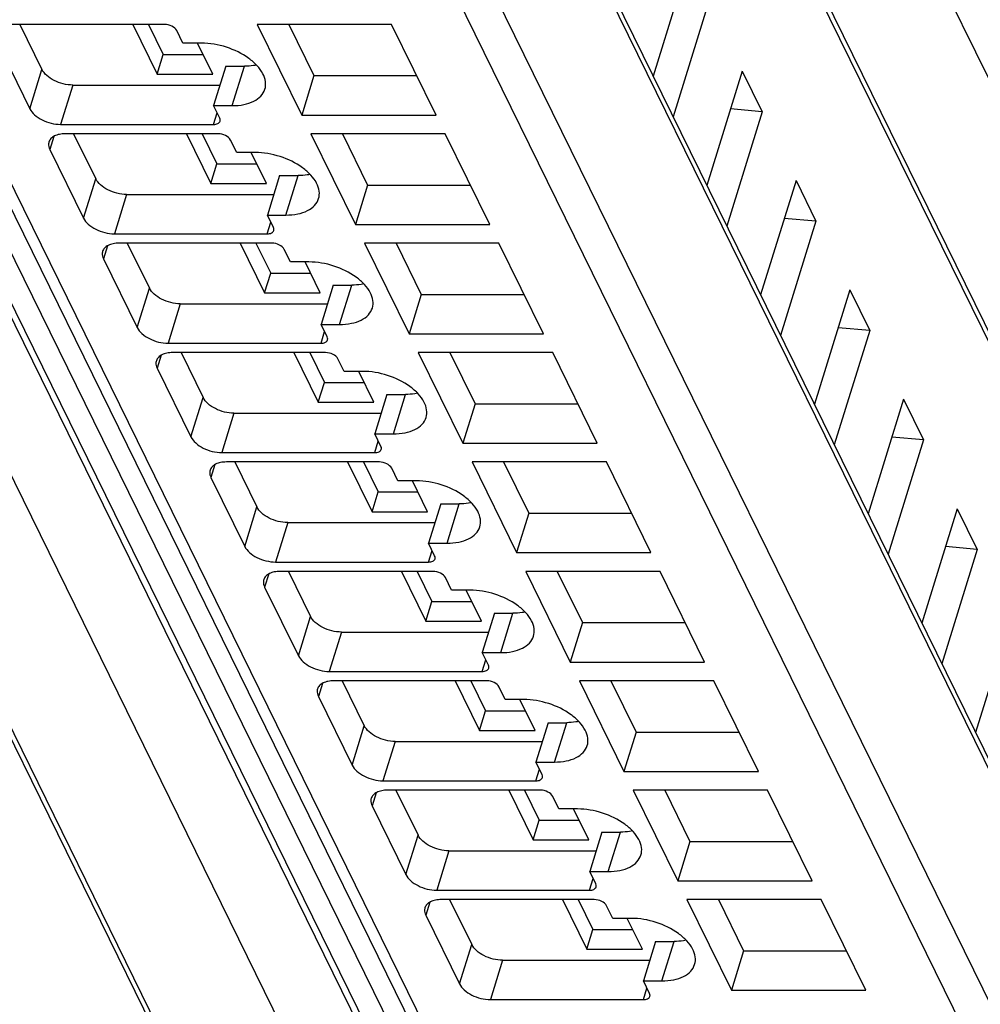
# Model space of a CAD drawing. Header units: millimetres. Extents: x 0 to 420, y 0 to 297.
# Tile 19 of 124: x 148 to 158, y 41 to 51. Entities that reach past the tile are written whole.
import ezdxf

# ---------------------------------------------------------------- set-up
doc = ezdxf.new("R2010")
doc.units = ezdxf.units.MM
doc.header["$LTSCALE"] = 23.1
doc.layers.get('0').update_dxf_attribs({"linetype": 'CONTINUOUS'})

msp = doc.modelspace()

# ---------------------------------------------------------------- linework, layer by layer
at = {"color": 9, "linetype": 'CONTINUOUS'}
for p, q in [((155.81128, 32.78475), (142.4254, 60.06231)), ((155.23076, 32.39635), (141.84487, 59.67393)), ((142.92879, 59.67393), (156.31468, 32.39635)), ((166.88218, 32.39635), (153.49629, 59.67393)), ((152.79026, 34.75102), (141.90026, 56.9425)), ((164.44168, 34.75102), (153.55169, 56.9425)), ((163.85377, 31.70123), (152.81126, 54.20351)), ((152.31332, 52.91393), (163.47785, 30.163)), ((163.18707, 29.96717), (152.02254, 52.71809)), ((146.92442, 52.22081), (157.60088, 30.46446)), ((150.43376, 50.3249), (150.5548, 50.71656)), ((148.42268, 50.29382), (148.54371, 50.68548)), ((148.85024, 50.53008), (148.72921, 50.13841)), ((150.24896, 50.13841), (150.28455, 50.25358)), ((148.66098, 50.01927), (148.62096, 49.88977)), ((148.9565, 49.206), (149.07754, 49.59766)), ((150.96759, 49.23708), (151.08862, 49.62874)), ((149.38406, 49.44226), (149.26303, 49.0506)), ((150.78278, 49.0506), (150.81837, 49.16576)), ((149.1948, 48.93145), (149.15478, 48.80195)), ((149.49033, 48.11818), (149.61136, 48.50984)), ((151.50141, 48.14926), (151.62244, 48.54092)), ((149.91789, 48.35444), (149.79685, 47.96278)), ((151.3166, 47.96278), (151.35219, 48.07795)), ((149.72862, 47.84364), (149.68861, 47.71413)), ((150.02415, 47.03036), (150.14518, 47.42203)), ((152.03523, 47.06144), (152.15627, 47.45311)), ((150.45171, 47.26662), (150.33068, 46.87496)), ((151.85043, 46.87496), (151.88602, 46.99013)), ((150.26245, 46.75582), (150.22243, 46.62632)), ((150.55797, 45.94255), (150.67901, 46.33421)), ((152.56906, 45.97363), (152.69009, 46.36529)), ((150.98553, 46.17881), (150.8645, 45.78714)), ((152.38425, 45.78714), (152.41984, 45.90231)), ((150.79627, 45.668), (150.75625, 45.5385)), ((151.0918, 44.85473), (151.21283, 45.24639)), ((153.10288, 44.88581), (153.22391, 45.27747)), ((151.51936, 45.09099), (151.39832, 44.69933)), ((152.91807, 44.69933), (152.95366, 44.81449)), ((151.33009, 44.58018), (151.29008, 44.45068)), ((151.62562, 43.76691), (151.74665, 44.15857)), ((153.6367, 43.79799), (153.75774, 44.18965)), ((152.05318, 44.00317), (151.93215, 43.61151)), ((153.4519, 43.61151), (153.48749, 43.72668)), ((151.86392, 43.49237), (151.8239, 43.36286)), ((154.17053, 42.71017), (154.29156, 43.10184)), ((152.15944, 42.67909), (152.28048, 43.07076)), ((152.587, 42.91535), (152.46597, 42.52369)), ((153.98572, 42.52369), (154.02131, 42.63886)), ((152.39774, 42.40455), (152.35772, 42.27505)), ((154.70435, 41.62236), (154.82538, 42.01402)), ((152.69327, 41.59128), (152.8143, 41.98294)), ((153.12083, 41.82754), (152.99979, 41.43587)), ((154.51954, 41.43587), (154.55513, 41.55104))]:
    msp.add_line(p, q, dxfattribs=at)
at = {"color": 7, "linetype": 'CONTINUOUS'}
for p, q in [((142.60096, 59.84532), (155.98685, 32.56774)), ((141.89443, 57.05264), (152.78443, 34.86116)), ((153.54585, 57.05264), (164.43585, 34.86116)), ((152.80554, 54.31144), (163.84806, 31.80916)), ((146.7605, 52.3065), (157.43696, 30.55015)), ((154.9691, 51.75623), (154.61761, 50.61883)), ((155.16737, 51.35218), (154.81589, 50.21478)), ((149.76089, 51.13299), (148.24114, 51.13299)), ((148.32411, 51.13299), (148.54371, 50.68548)), ((149.44564, 51.13299), (149.68813, 50.63886)), ((149.60226, 51.13299), (149.74864, 50.83469)), ((152.01749, 51.13299), (150.68195, 51.13299)), ((150.68195, 51.13299), (151.12426, 50.23165)), ((150.99519, 51.13299), (151.2453, 50.62332)), ((152.4598, 50.23165), (152.01749, 51.13299)), ((149.94451, 50.94651), (149.8835, 51.07083)), ((148.08714, 50.97759), (148.42268, 50.29382)), ((150.12872, 50.94651), (149.94451, 50.94651)), ((150.24076, 50.63886), (150.08979, 50.94651)), ((149.68813, 50.63886), (149.74864, 50.83469)), ((149.74864, 50.83469), (150.14466, 50.83469)), ((150.37058, 50.71656), (150.24955, 50.3249)), ((150.37058, 50.71656), (150.5548, 50.71656)), ((149.68813, 50.63886), (150.24076, 50.63886)), ((151.2453, 50.62332), (151.12426, 50.23165)), ((151.2453, 50.62332), (152.2676, 50.62332)), ((155.50292, 50.66841), (155.15143, 49.53101)), ((155.50292, 50.66841), (155.7012, 50.26437)), ((148.85024, 50.53008), (150.31296, 50.53008)), ((150.24955, 50.3249), (150.43376, 50.3249)), ((150.31056, 50.20057), (150.24955, 50.3249)), ((151.12426, 50.23165), (152.4598, 50.23165)), ((155.7012, 50.26437), (155.34971, 49.12696)), ((155.7012, 50.26437), (155.38662, 50.29207)), ((148.72921, 50.13841), (150.24896, 50.13841)), ((150.29471, 50.04517), (148.77496, 50.04517)), ((148.85793, 50.04517), (149.07754, 49.59766)), ((149.97947, 50.04517), (150.22195, 49.55104)), ((150.13608, 50.04517), (150.28247, 49.74687)), ((152.55131, 50.04517), (151.21578, 50.04517)), ((151.21578, 50.04517), (151.65809, 49.14384)), ((151.52901, 50.04517), (151.77912, 49.5355)), ((152.99362, 49.14384), (152.55131, 50.04517)), ((150.47833, 49.85869), (150.41732, 49.98301)), ((148.62096, 49.88977), (148.9565, 49.206)), ((150.66255, 49.85869), (150.47833, 49.85869)), ((150.77459, 49.55104), (150.62362, 49.85869)), ((150.22195, 49.55104), (150.28247, 49.74687)), ((150.28247, 49.74687), (150.67849, 49.74687)), ((150.22195, 49.55104), (150.77459, 49.55104)), ((150.90441, 49.62874), (150.78337, 49.23708)), ((150.90441, 49.62874), (151.08862, 49.62874)), ((156.03674, 49.5806), (155.68526, 48.44319)), ((156.03674, 49.5806), (156.23502, 49.17655)), ((149.38406, 49.44226), (150.84678, 49.44226)), ((151.77912, 49.5355), (151.65809, 49.14384)), ((151.77912, 49.5355), (152.80142, 49.5355)), ((150.78337, 49.23708), (150.96759, 49.23708)), ((150.84438, 49.11276), (150.78337, 49.23708)), ((156.23502, 49.17655), (155.88354, 48.03915)), ((156.23502, 49.17655), (155.92044, 49.20425)), ((149.26303, 49.0506), (150.78278, 49.0506)), ((151.65809, 49.14384), (152.99362, 49.14384)), ((150.82854, 48.95735), (149.30879, 48.95735)), ((149.39176, 48.95735), (149.61136, 48.50984)), ((150.51329, 48.95735), (150.75577, 48.46322)), ((150.66991, 48.95735), (150.81629, 48.65905)), ((153.08514, 48.95735), (151.7496, 48.95735)), ((151.7496, 48.95735), (152.19191, 48.05602)), ((152.06283, 48.95735), (152.31294, 48.44768)), ((153.52745, 48.05602), (153.08514, 48.95735)), ((151.01216, 48.77087), (150.95115, 48.89519)), ((149.15478, 48.80195), (149.49033, 48.11818)), ((151.19637, 48.77087), (151.01216, 48.77087)), ((151.30841, 48.46322), (151.15744, 48.77087)), ((150.75577, 48.46322), (150.81629, 48.65905)), ((150.81629, 48.65905), (151.21231, 48.65905)), ((150.75577, 48.46322), (151.30841, 48.46322)), ((151.43823, 48.54092), (151.3172, 48.14926)), ((151.43823, 48.54092), (151.62244, 48.54092)), ((156.57057, 48.49278), (156.21908, 47.35538)), ((156.57057, 48.49278), (156.76884, 48.08873)), ((152.31294, 48.44768), (152.19191, 48.05602)), ((152.31294, 48.44768), (153.33525, 48.44768)), ((149.91789, 48.35444), (151.3806, 48.35444)), ((151.3172, 48.14926), (151.50141, 48.14926)), ((151.37821, 48.02494), (151.3172, 48.14926)), ((156.76884, 48.08873), (156.41736, 46.95133)), ((156.76884, 48.08873), (156.45427, 48.11643)), ((152.19191, 48.05602), (153.52745, 48.05602)), ((149.79685, 47.96278), (151.3166, 47.96278)), ((151.36236, 47.86954), (149.84261, 47.86954)), ((149.92558, 47.86954), (150.14518, 47.42203)), ((151.04711, 47.86954), (151.2896, 47.37541)), ((151.20373, 47.86954), (151.35011, 47.57124)), ((151.54598, 47.68305), (151.48497, 47.80738)), ((153.61896, 47.86954), (152.28342, 47.86954)), ((152.28342, 47.86954), (152.72573, 46.9682)), ((152.59666, 47.86954), (152.84677, 47.35987)), ((154.06127, 46.9682), (153.61896, 47.86954)), ((149.68861, 47.71413), (150.02415, 47.03036)), ((151.73019, 47.68305), (151.54598, 47.68305)), ((151.84223, 47.37541), (151.69126, 47.68305)), ((151.2896, 47.37541), (151.35011, 47.57124)), ((151.35011, 47.57124), (151.74613, 47.57124)), ((151.97205, 47.45311), (151.85102, 47.06144)), ((151.97205, 47.45311), (152.15627, 47.45311)), ((157.10439, 47.40496), (156.7529, 46.26756)), ((157.10439, 47.40496), (157.30267, 47.00091)), ((151.2896, 47.37541), (151.84223, 47.37541)), ((152.84677, 47.35987), (152.72573, 46.9682)), ((152.84677, 47.35987), (153.86907, 47.35987)), ((150.45171, 47.26662), (151.91443, 47.26662)), ((151.85102, 47.06144), (152.03523, 47.06144)), ((151.91203, 46.93712), (151.85102, 47.06144)), ((157.30267, 47.00091), (156.95118, 45.86351)), ((157.30267, 47.00091), (156.98809, 47.02861)), ((152.72573, 46.9682), (154.06127, 46.9682)), ((150.33068, 46.87496), (151.85043, 46.87496)), ((151.89618, 46.78172), (150.37643, 46.78172)), ((150.4594, 46.78172), (150.67901, 46.33421)), ((151.58094, 46.78172), (151.82342, 46.28759)), ((151.73755, 46.78172), (151.88394, 46.48342)), ((152.0798, 46.59524), (152.01879, 46.71956)), ((154.15278, 46.78172), (152.81725, 46.78172)), ((152.81725, 46.78172), (153.25956, 45.88038)), ((153.13048, 46.78172), (153.38059, 46.27205)), ((154.59509, 45.88038), (154.15278, 46.78172)), ((150.22243, 46.62632), (150.55797, 45.94255)), ((152.26401, 46.59524), (152.0798, 46.59524)), ((152.37606, 46.28759), (152.22508, 46.59524)), ((151.82342, 46.28759), (151.88394, 46.48342)), ((151.88394, 46.48342), (152.27996, 46.48342)), ((152.50588, 46.36529), (152.38484, 45.97363)), ((152.50588, 46.36529), (152.69009, 46.36529)), ((157.63821, 46.31714), (157.28673, 45.17974)), ((157.63821, 46.31714), (157.83649, 45.9131)), ((151.82342, 46.28759), (152.37606, 46.28759)), ((153.38059, 46.27205), (153.25956, 45.88038)), ((153.38059, 46.27205), (154.40289, 46.27205)), ((150.98553, 46.17881), (152.44825, 46.17881)), ((152.38484, 45.97363), (152.56906, 45.97363)), ((152.44585, 45.8493), (152.38484, 45.97363)), ((157.83649, 45.9131), (157.52191, 45.9408)), ((153.25956, 45.88038), (154.59509, 45.88038)), ((157.83649, 45.9131), (157.48501, 44.77569)), ((150.8645, 45.78714), (152.38425, 45.78714)), ((152.43001, 45.6939), (150.91026, 45.6939)), ((150.99323, 45.6939), (151.21283, 45.24639)), ((152.11476, 45.6939), (152.35724, 45.19977)), ((152.27138, 45.6939), (152.41776, 45.3956)), ((152.61363, 45.50742), (152.55262, 45.63174)), ((154.68661, 45.6939), (153.35107, 45.6939)), ((153.35107, 45.6939), (153.79338, 44.79257)), ((153.6643, 45.6939), (153.91441, 45.18423)), ((155.12892, 44.79257), (154.68661, 45.6939)), ((150.75625, 45.5385), (151.0918, 44.85473)), ((152.79784, 45.50742), (152.61363, 45.50742)), ((152.90988, 45.19977), (152.75891, 45.50742)), ((152.35724, 45.19977), (152.41776, 45.3956)), ((152.41776, 45.3956), (152.81378, 45.3956)), ((153.0397, 45.27747), (152.91867, 44.88581)), ((153.0397, 45.27747), (153.22391, 45.27747)), ((152.35724, 45.19977), (152.90988, 45.19977)), ((153.91441, 45.18423), (153.79338, 44.79257)), ((153.91441, 45.18423), (154.93672, 45.18423)), ((158.17204, 45.22933), (157.82055, 44.09192)), ((151.51936, 45.09099), (152.98207, 45.09099)), ((152.91867, 44.88581), (153.10288, 44.88581)), ((152.97968, 44.76149), (152.91867, 44.88581)), ((153.79338, 44.79257), (155.12892, 44.79257)), ((151.39832, 44.69933), (152.91807, 44.69933)), ((152.96383, 44.60608), (151.44408, 44.60608)), ((151.52705, 44.60608), (151.74665, 44.15857)), ((152.64858, 44.60608), (152.89107, 44.11195)), ((152.8052, 44.60608), (152.95158, 44.30779)), ((155.22043, 44.60608), (153.88489, 44.60608)), ((153.88489, 44.60608), (154.3272, 43.70475)), ((154.19813, 44.60608), (154.44824, 44.09641)), ((155.66274, 43.70475), (155.22043, 44.60608)), ((151.29008, 44.45068), (151.62562, 43.76691)), ((153.14745, 44.4196), (153.08644, 44.54392)), ((153.33166, 44.4196), (153.14745, 44.4196)), ((153.4437, 44.11195), (153.29273, 44.4196)), ((152.89107, 44.11195), (152.95158, 44.30779)), ((152.95158, 44.30779), (153.3476, 44.30779)), ((153.57352, 44.18965), (153.45249, 43.79799)), ((153.57352, 44.18965), (153.75774, 44.18965)), ((152.89107, 44.11195), (153.4437, 44.11195)), ((154.44824, 44.09641), (154.3272, 43.70475)), ((154.44824, 44.09641), (155.47054, 44.09641)), ((152.05318, 44.00317), (153.5159, 44.00317)), ((153.45249, 43.79799), (153.6367, 43.79799)), ((153.5135, 43.67367), (153.45249, 43.79799)), ((154.3272, 43.70475), (155.66274, 43.70475)), ((151.93215, 43.61151), (153.4519, 43.61151)), ((153.49765, 43.51827), (151.9779, 43.51827)), ((152.06087, 43.51827), (152.28048, 43.07076)), ((153.18241, 43.51827), (153.42489, 43.02414)), ((153.33902, 43.51827), (153.48541, 43.21997)), ((155.75425, 43.51827), (154.41871, 43.51827)), ((154.41871, 43.51827), (154.86103, 42.61693)), ((154.73195, 43.51827), (154.98206, 43.0086)), ((156.19656, 42.61693), (155.75425, 43.51827)), ((153.68127, 43.33178), (153.62026, 43.45611)), ((151.8239, 43.36286), (152.15944, 42.67909)), ((153.86548, 43.33178), (153.68127, 43.33178)), ((153.97753, 43.02414), (153.82655, 43.33178)), ((153.42489, 43.02414), (153.48541, 43.21997)), ((153.48541, 43.21997), (153.88143, 43.21997)), ((154.10735, 43.10184), (153.98631, 42.71017)), ((154.10735, 43.10184), (154.29156, 43.10184)), ((153.42489, 43.02414), (153.97753, 43.02414)), ((154.98206, 43.0086), (154.86103, 42.61693)), ((154.98206, 43.0086), (156.00436, 43.0086)), ((152.587, 42.91535), (154.04972, 42.91535)), ((153.98631, 42.71017), (154.17053, 42.71017)), ((154.04732, 42.58585), (153.98631, 42.71017)), ((154.86103, 42.61693), (156.19656, 42.61693)), ((152.46597, 42.52369), (153.98572, 42.52369)), ((154.03148, 42.43045), (152.51173, 42.43045)), ((152.59469, 42.43045), (152.8143, 41.98294)), ((153.71623, 42.43045), (153.95871, 41.93632)), ((153.87285, 42.43045), (154.01923, 42.13215)), ((156.28808, 42.43045), (154.95254, 42.43045)), ((154.95254, 42.43045), (155.39485, 41.52911)), ((155.26577, 42.43045), (155.51588, 41.92078)), ((156.73039, 41.52911), (156.28808, 42.43045)), ((154.2151, 42.24397), (154.15409, 42.36829)), ((152.35772, 42.27505), (152.69327, 41.59128)), ((154.39931, 42.24397), (154.2151, 42.24397)), ((154.51135, 41.93632), (154.36038, 42.24397)), ((153.95871, 41.93632), (154.01923, 42.13215)), ((154.01923, 42.13215), (154.41525, 42.13215)), ((154.64117, 42.01402), (154.52014, 41.62236)), ((154.64117, 42.01402), (154.82538, 42.01402)), ((153.95871, 41.93632), (154.51135, 41.93632)), ((155.51588, 41.92078), (155.39485, 41.52911)), ((155.51588, 41.92078), (156.53819, 41.92078)), ((153.12083, 41.82754), (154.58354, 41.82754)), ((154.52014, 41.62236), (154.70435, 41.62236)), ((154.58115, 41.49803), (154.52014, 41.62236)), ((155.39485, 41.52911), (156.73039, 41.52911)), ((152.99979, 41.43587), (154.51954, 41.43587))]:
    msp.add_line(p, q, dxfattribs=at)
for points, knots in [([(149.8835, 51.07083), (149.87388, 51.09043), (149.83317, 51.12115), (149.78631, 51.13299), (149.76089, 51.13299)], [0, 0, 0, 0, 0.4619821, 1, 1, 1, 1]), ([(150.75894, 50.48808), (150.76631, 50.51195), (150.76973, 50.56678), (150.74014, 50.6486), (150.68143, 50.72752), (150.56536, 50.82755), (150.379, 50.91714), (150.21227, 50.94651), (150.12872, 50.94651)], [0, 0, 0, 0, 0.0865133, 0.1832442, 0.2955517, 0.4236195, 0.7106903, 1, 1, 1, 1]), ([(150.67512, 50.72846), (150.66567, 50.72646), (150.62595, 50.71929), (150.58548, 50.71656), (150.5548, 50.71656)], [0, 0, 0, 0, 0.2394712, 1, 1, 1, 1]), ([(148.85024, 50.53008), (148.78669, 50.53008), (148.69166, 50.5545), (148.59162, 50.61948), (148.55482, 50.66285), (148.54371, 50.68548)], [0, 0, 0, 0, 0.5350166, 0.7877723, 1, 1, 1, 1]), ([(150.43376, 50.3249), (150.4729, 50.3249), (150.54662, 50.33112), (150.64568, 50.36224), (150.72118, 50.41397), (150.75125, 50.46319), (150.75894, 50.48808)], [0, 0, 0, 0, 0.3037617, 0.5700049, 0.7977776, 1, 1, 1, 1]), ([(148.42268, 50.29382), (148.43379, 50.27118), (148.47058, 50.22782), (148.57062, 50.16284), (148.66565, 50.13841), (148.72921, 50.13841)], [0, 0, 0, 0, 0.2122279, 0.4649837, 1, 1, 1, 1]), ([(150.24896, 50.13841), (150.26355, 50.13841), (150.28963, 50.14139), (150.31079, 50.16069), (150.31399, 50.17105)], [0, 0, 0, 0, 0.573632, 1, 1, 1, 1]), ([(150.31399, 50.17105), (150.3147, 50.17331), (150.31662, 50.18326), (150.31394, 50.19368), (150.31056, 50.20057)], [0, 0, 0, 0, 0.235857, 1, 1, 1, 1]), ([(148.77496, 50.04517), (148.7554, 50.04517), (148.71854, 50.04206), (148.669, 50.0265), (148.63126, 50.00063), (148.61622, 49.97603), (148.61237, 49.96358)], [0, 0, 0, 0, 0.3037597, 0.5699973, 0.7977884, 1, 1, 1, 1]), ([(150.41732, 49.98301), (150.40771, 50.00261), (150.36699, 50.03333), (150.32014, 50.04517), (150.29471, 50.04517)], [0, 0, 0, 0, 0.4619821, 1, 1, 1, 1]), ([(148.61237, 49.96358), (148.61062, 49.95792), (148.60577, 49.93306), (148.6125, 49.90701), (148.62096, 49.88977)], [0, 0, 0, 0, 0.2356453, 1, 1, 1, 1]), ([(151.29276, 49.40026), (151.30013, 49.42413), (151.30355, 49.47896), (151.27396, 49.56078), (151.21525, 49.63971), (151.09919, 49.73974), (150.91282, 49.82932), (150.74609, 49.85869), (150.66255, 49.85869)], [0, 0, 0, 0, 0.0865133, 0.1832442, 0.2955517, 0.4236195, 0.7106903, 1, 1, 1, 1]), ([(151.20895, 49.64064), (151.19949, 49.63864), (151.15977, 49.63147), (151.1193, 49.62874), (151.08862, 49.62874)], [0, 0, 0, 0, 0.2394712, 1, 1, 1, 1]), ([(149.38406, 49.44226), (149.32051, 49.44226), (149.22548, 49.46669), (149.12544, 49.53167), (149.08864, 49.57503), (149.07754, 49.59766)], [0, 0, 0, 0, 0.5350166, 0.7877723, 1, 1, 1, 1]), ([(150.96759, 49.23708), (151.00672, 49.23708), (151.08044, 49.2433), (151.17951, 49.27442), (151.255, 49.32616), (151.28507, 49.37537), (151.29276, 49.40026)], [0, 0, 0, 0, 0.3037617, 0.5700049, 0.7977776, 1, 1, 1, 1]), ([(148.9565, 49.206), (148.96761, 49.18337), (149.00441, 49.14), (149.10445, 49.07502), (149.19948, 49.0506), (149.26303, 49.0506)], [0, 0, 0, 0, 0.2122279, 0.4649837, 1, 1, 1, 1]), ([(150.78278, 49.0506), (150.79738, 49.0506), (150.82346, 49.05358), (150.84461, 49.07287), (150.84782, 49.08323)], [0, 0, 0, 0, 0.573632, 1, 1, 1, 1]), ([(150.84782, 49.08323), (150.84852, 49.0855), (150.85045, 49.09544), (150.84777, 49.10586), (150.84438, 49.11276)], [0, 0, 0, 0, 0.235857, 1, 1, 1, 1]), ([(149.30879, 48.95735), (149.28922, 48.95735), (149.25236, 48.95424), (149.20283, 48.93869), (149.16509, 48.91281), (149.15004, 48.88821), (149.14619, 48.87576)], [0, 0, 0, 0, 0.3037597, 0.5699973, 0.7977884, 1, 1, 1, 1]), ([(150.95115, 48.89519), (150.94153, 48.91479), (150.90081, 48.94551), (150.85396, 48.95735), (150.82854, 48.95735)], [0, 0, 0, 0, 0.4619821, 1, 1, 1, 1]), ([(149.14619, 48.87576), (149.14444, 48.8701), (149.1396, 48.84525), (149.14632, 48.8192), (149.15478, 48.80195)], [0, 0, 0, 0, 0.2356453, 1, 1, 1, 1]), ([(151.82659, 48.31245), (151.83396, 48.33632), (151.83737, 48.39115), (151.80779, 48.47297), (151.74908, 48.55189), (151.63301, 48.65192), (151.44664, 48.7415), (151.27991, 48.77087), (151.19637, 48.77087)], [0, 0, 0, 0, 0.0865133, 0.1832442, 0.2955517, 0.4236195, 0.7106903, 1, 1, 1, 1]), ([(149.91789, 48.35444), (149.85433, 48.35444), (149.7593, 48.37887), (149.65926, 48.44385), (149.62247, 48.48721), (149.61136, 48.50984)], [0, 0, 0, 0, 0.5350166, 0.7877723, 1, 1, 1, 1]), ([(151.74277, 48.55282), (151.73332, 48.55082), (151.6936, 48.54365), (151.65313, 48.54092), (151.62244, 48.54092)], [0, 0, 0, 0, 0.2394712, 1, 1, 1, 1]), ([(151.50141, 48.14926), (151.54055, 48.14926), (151.61427, 48.15548), (151.71333, 48.1866), (151.78882, 48.23834), (151.8189, 48.28755), (151.82659, 48.31245)], [0, 0, 0, 0, 0.3037617, 0.5700049, 0.7977776, 1, 1, 1, 1]), ([(149.49033, 48.11818), (149.50143, 48.09555), (149.53823, 48.05218), (149.63827, 47.9872), (149.7333, 47.96278), (149.79685, 47.96278)], [0, 0, 0, 0, 0.2122279, 0.4649837, 1, 1, 1, 1]), ([(151.3166, 47.96278), (151.3312, 47.96278), (151.35728, 47.96576), (151.37843, 47.98505), (151.38164, 47.99541)], [0, 0, 0, 0, 0.573632, 1, 1, 1, 1]), ([(151.38164, 47.99541), (151.38234, 47.99768), (151.38427, 48.00763), (151.38159, 48.01804), (151.37821, 48.02494)], [0, 0, 0, 0, 0.235857, 1, 1, 1, 1]), ([(149.68002, 47.78795), (149.67827, 47.78229), (149.67342, 47.75743), (149.68014, 47.73138), (149.68861, 47.71413)], [0, 0, 0, 0, 0.2356453, 1, 1, 1, 1]), ([(149.84261, 47.86954), (149.82304, 47.86954), (149.78618, 47.86642), (149.73665, 47.85087), (149.69891, 47.82499), (149.68386, 47.80039), (149.68002, 47.78795)], [0, 0, 0, 0, 0.3037597, 0.5699973, 0.7977884, 1, 1, 1, 1]), ([(151.48497, 47.80738), (151.47535, 47.82697), (151.43464, 47.85769), (151.38778, 47.86954), (151.36236, 47.86954)], [0, 0, 0, 0, 0.4619821, 1, 1, 1, 1]), ([(152.36041, 47.22463), (152.36778, 47.2485), (152.3712, 47.30333), (152.34161, 47.38515), (152.2829, 47.46407), (152.16683, 47.5641), (151.98047, 47.65369), (151.81374, 47.68305), (151.73019, 47.68305)], [0, 0, 0, 0, 0.0865133, 0.1832442, 0.2955517, 0.4236195, 0.7106903, 1, 1, 1, 1]), ([(150.45171, 47.26662), (150.38815, 47.26662), (150.29313, 47.29105), (150.19309, 47.35603), (150.15629, 47.39939), (150.14518, 47.42203)], [0, 0, 0, 0, 0.5350166, 0.7877723, 1, 1, 1, 1]), ([(152.27659, 47.465), (152.26714, 47.463), (152.22742, 47.45583), (152.18695, 47.45311), (152.15627, 47.45311)], [0, 0, 0, 0, 0.2394712, 1, 1, 1, 1]), ([(152.03523, 47.06144), (152.07437, 47.06144), (152.14809, 47.06767), (152.24715, 47.09878), (152.32265, 47.15052), (152.35272, 47.19974), (152.36041, 47.22463)], [0, 0, 0, 0, 0.3037617, 0.5700049, 0.7977776, 1, 1, 1, 1]), ([(150.02415, 47.03036), (150.03526, 47.00773), (150.07205, 46.96437), (150.17209, 46.89939), (150.26712, 46.87496), (150.33068, 46.87496)], [0, 0, 0, 0, 0.2122279, 0.4649837, 1, 1, 1, 1]), ([(151.85043, 46.87496), (151.86502, 46.87496), (151.8911, 46.87794), (151.91226, 46.89723), (151.91546, 46.9076)], [0, 0, 0, 0, 0.573632, 1, 1, 1, 1]), ([(151.91546, 46.9076), (151.91617, 46.90986), (151.91809, 46.91981), (151.91541, 46.93023), (151.91203, 46.93712)], [0, 0, 0, 0, 0.235857, 1, 1, 1, 1]), ([(150.21384, 46.70013), (150.21209, 46.69447), (150.20724, 46.66961), (150.21397, 46.64356), (150.22243, 46.62632)], [0, 0, 0, 0, 0.2356453, 1, 1, 1, 1]), ([(150.37643, 46.78172), (150.35687, 46.78172), (150.32001, 46.77861), (150.27047, 46.76305), (150.23273, 46.73717), (150.21769, 46.71257), (150.21384, 46.70013)], [0, 0, 0, 0, 0.3037597, 0.5699973, 0.7977884, 1, 1, 1, 1]), ([(152.01879, 46.71956), (152.00918, 46.73916), (151.96846, 46.76988), (151.92161, 46.78172), (151.89618, 46.78172)], [0, 0, 0, 0, 0.4619821, 1, 1, 1, 1]), ([(152.89423, 46.13681), (152.9016, 46.16068), (152.90502, 46.21551), (152.87543, 46.29733), (152.81672, 46.37625), (152.70066, 46.47628), (152.51429, 46.56587), (152.34756, 46.59524), (152.26401, 46.59524)], [0, 0, 0, 0, 0.0865133, 0.1832442, 0.2955517, 0.4236195, 0.7106903, 1, 1, 1, 1]), ([(150.98553, 46.17881), (150.92198, 46.17881), (150.82695, 46.20323), (150.72691, 46.26821), (150.69011, 46.31158), (150.67901, 46.33421)], [0, 0, 0, 0, 0.5350166, 0.7877723, 1, 1, 1, 1]), ([(152.81041, 46.37719), (152.80096, 46.37519), (152.76124, 46.36802), (152.72077, 46.36529), (152.69009, 46.36529)], [0, 0, 0, 0, 0.2394712, 1, 1, 1, 1]), ([(152.56906, 45.97363), (152.60819, 45.97363), (152.68191, 45.97985), (152.78098, 46.01097), (152.85647, 46.0627), (152.88654, 46.11192), (152.89423, 46.13681)], [0, 0, 0, 0, 0.3037617, 0.5700049, 0.7977776, 1, 1, 1, 1]), ([(150.55797, 45.94255), (150.56908, 45.91991), (150.60588, 45.87655), (150.70592, 45.81157), (150.80094, 45.78714), (150.8645, 45.78714)], [0, 0, 0, 0, 0.2122279, 0.4649837, 1, 1, 1, 1]), ([(152.38425, 45.78714), (152.39885, 45.78714), (152.42493, 45.79012), (152.44608, 45.80942), (152.44929, 45.81978)], [0, 0, 0, 0, 0.573632, 1, 1, 1, 1]), ([(152.44929, 45.81978), (152.44999, 45.82204), (152.45192, 45.83199), (152.44924, 45.84241), (152.44585, 45.8493)], [0, 0, 0, 0, 0.235857, 1, 1, 1, 1]), ([(150.91026, 45.6939), (150.89069, 45.6939), (150.85383, 45.69079), (150.8043, 45.67523), (150.76656, 45.64936), (150.75151, 45.62476), (150.74766, 45.61231)], [0, 0, 0, 0, 0.3037597, 0.5699973, 0.7977884, 1, 1, 1, 1]), ([(152.55262, 45.63174), (152.543, 45.65134), (152.50228, 45.68206), (152.45543, 45.6939), (152.43001, 45.6939)], [0, 0, 0, 0, 0.4619821, 1, 1, 1, 1]), ([(150.74766, 45.61231), (150.74591, 45.60665), (150.74107, 45.58179), (150.74779, 45.55574), (150.75625, 45.5385)], [0, 0, 0, 0, 0.2356453, 1, 1, 1, 1]), ([(153.42806, 45.04899), (153.43543, 45.07286), (153.43884, 45.12769), (153.40926, 45.20951), (153.35055, 45.28844), (153.23448, 45.38847), (153.04811, 45.47805), (152.88138, 45.50742), (152.79784, 45.50742)], [0, 0, 0, 0, 0.0865133, 0.1832442, 0.2955517, 0.4236195, 0.7106903, 1, 1, 1, 1]), ([(151.51936, 45.09099), (151.4558, 45.09099), (151.36077, 45.11542), (151.26073, 45.1804), (151.22394, 45.22376), (151.21283, 45.24639)], [0, 0, 0, 0, 0.5350166, 0.7877723, 1, 1, 1, 1]), ([(153.34424, 45.28937), (153.33479, 45.28737), (153.29507, 45.2802), (153.2546, 45.27747), (153.22391, 45.27747)], [0, 0, 0, 0, 0.2394712, 1, 1, 1, 1]), ([(153.10288, 44.88581), (153.14202, 44.88581), (153.21574, 44.89203), (153.3148, 44.92315), (153.39029, 44.97489), (153.42037, 45.0241), (153.42806, 45.04899)], [0, 0, 0, 0, 0.3037617, 0.5700049, 0.7977776, 1, 1, 1, 1]), ([(151.0918, 44.85473), (151.1029, 44.8321), (151.1397, 44.78873), (151.23974, 44.72375), (151.33477, 44.69933), (151.39832, 44.69933)], [0, 0, 0, 0, 0.2122279, 0.4649837, 1, 1, 1, 1]), ([(152.98311, 44.73196), (152.98381, 44.73423), (152.98574, 44.74417), (152.98306, 44.75459), (152.97968, 44.76149)], [0, 0, 0, 0, 0.235857, 1, 1, 1, 1]), ([(152.91807, 44.69933), (152.93267, 44.69933), (152.95875, 44.70231), (152.9799, 44.7216), (152.98311, 44.73196)], [0, 0, 0, 0, 0.573632, 1, 1, 1, 1]), ([(151.44408, 44.60608), (151.42451, 44.60608), (151.38765, 44.60297), (151.33812, 44.58742), (151.30038, 44.56154), (151.28533, 44.53694), (151.28149, 44.52449)], [0, 0, 0, 0, 0.3037597, 0.5699973, 0.7977884, 1, 1, 1, 1]), ([(153.08644, 44.54392), (153.07682, 44.56352), (153.03611, 44.59424), (152.98925, 44.60608), (152.96383, 44.60608)], [0, 0, 0, 0, 0.4619821, 1, 1, 1, 1]), ([(151.28149, 44.52449), (151.27974, 44.51883), (151.27489, 44.49398), (151.28161, 44.46793), (151.29008, 44.45068)], [0, 0, 0, 0, 0.2356453, 1, 1, 1, 1]), ([(153.96188, 43.96118), (153.96925, 43.98505), (153.97267, 44.03988), (153.94308, 44.1217), (153.88437, 44.20062), (153.7683, 44.30065), (153.58194, 44.39023), (153.41521, 44.4196), (153.33166, 44.4196)], [0, 0, 0, 0, 0.0865133, 0.1832442, 0.2955517, 0.4236195, 0.7106903, 1, 1, 1, 1]), ([(152.05318, 44.00317), (151.98962, 44.00317), (151.8946, 44.0276), (151.79456, 44.09258), (151.75776, 44.13594), (151.74665, 44.15857)], [0, 0, 0, 0, 0.5350166, 0.7877723, 1, 1, 1, 1]), ([(153.87806, 44.20155), (153.86861, 44.19955), (153.82889, 44.19238), (153.78842, 44.18965), (153.75774, 44.18965)], [0, 0, 0, 0, 0.2394712, 1, 1, 1, 1]), ([(153.6367, 43.79799), (153.67584, 43.79799), (153.74956, 43.80421), (153.84862, 43.83533), (153.92412, 43.88707), (153.95419, 43.93628), (153.96188, 43.96118)], [0, 0, 0, 0, 0.3037617, 0.5700049, 0.7977776, 1, 1, 1, 1]), ([(151.62562, 43.76691), (151.63673, 43.74428), (151.67352, 43.70091), (151.77356, 43.63593), (151.86859, 43.61151), (151.93215, 43.61151)], [0, 0, 0, 0, 0.2122279, 0.4649837, 1, 1, 1, 1]), ([(153.51693, 43.64415), (153.51764, 43.64641), (153.51956, 43.65636), (153.51688, 43.66677), (153.5135, 43.67367)], [0, 0, 0, 0, 0.235857, 1, 1, 1, 1]), ([(153.4519, 43.61151), (153.46649, 43.61151), (153.49257, 43.61449), (153.51373, 43.63378), (153.51693, 43.64415)], [0, 0, 0, 0, 0.573632, 1, 1, 1, 1]), ([(151.9779, 43.51827), (151.95834, 43.51827), (151.92148, 43.51515), (151.87194, 43.4996), (151.8342, 43.47372), (151.81916, 43.44912), (151.81531, 43.43668)], [0, 0, 0, 0, 0.3037597, 0.5699973, 0.7977884, 1, 1, 1, 1]), ([(153.62026, 43.45611), (153.61065, 43.4757), (153.56993, 43.50642), (153.52308, 43.51827), (153.49765, 43.51827)], [0, 0, 0, 0, 0.4619821, 1, 1, 1, 1]), ([(151.81531, 43.43668), (151.81356, 43.43102), (151.80871, 43.40616), (151.81544, 43.38011), (151.8239, 43.36286)], [0, 0, 0, 0, 0.2356453, 1, 1, 1, 1]), ([(154.4957, 42.87336), (154.50307, 42.89723), (154.50649, 42.95206), (154.4769, 43.03388), (154.41819, 43.1128), (154.30213, 43.21283), (154.11576, 43.30242), (153.94903, 43.33178), (153.86548, 43.33178)], [0, 0, 0, 0, 0.0865133, 0.1832442, 0.2955517, 0.4236195, 0.7106903, 1, 1, 1, 1]), ([(154.41188, 43.11373), (154.40243, 43.11173), (154.36271, 43.10456), (154.32224, 43.10184), (154.29156, 43.10184)], [0, 0, 0, 0, 0.2394712, 1, 1, 1, 1]), ([(152.587, 42.91535), (152.52345, 42.91535), (152.42842, 42.93978), (152.32838, 43.00476), (152.29158, 43.04812), (152.28048, 43.07076)], [0, 0, 0, 0, 0.5350166, 0.7877723, 1, 1, 1, 1]), ([(154.17053, 42.71017), (154.20966, 42.71017), (154.28338, 42.7164), (154.38244, 42.74752), (154.45794, 42.79925), (154.48801, 42.84847), (154.4957, 42.87336)], [0, 0, 0, 0, 0.3037617, 0.5700049, 0.7977776, 1, 1, 1, 1]), ([(152.15944, 42.67909), (152.17055, 42.65646), (152.20735, 42.6131), (152.30739, 42.54812), (152.40241, 42.52369), (152.46597, 42.52369)], [0, 0, 0, 0, 0.2122279, 0.4649837, 1, 1, 1, 1]), ([(153.98572, 42.52369), (154.00032, 42.52369), (154.02639, 42.52667), (154.04755, 42.54596), (154.05076, 42.55633)], [0, 0, 0, 0, 0.573632, 1, 1, 1, 1]), ([(154.05076, 42.55633), (154.05146, 42.55859), (154.05339, 42.56854), (154.05071, 42.57896), (154.04732, 42.58585)], [0, 0, 0, 0, 0.235857, 1, 1, 1, 1]), ([(152.51173, 42.43045), (152.49216, 42.43045), (152.4553, 42.42734), (152.40577, 42.41178), (152.36803, 42.3859), (152.35298, 42.3613), (152.34913, 42.34886)], [0, 0, 0, 0, 0.3037597, 0.5699973, 0.7977884, 1, 1, 1, 1]), ([(154.15409, 42.36829), (154.14447, 42.38789), (154.10375, 42.41861), (154.0569, 42.43045), (154.03148, 42.43045)], [0, 0, 0, 0, 0.4619821, 1, 1, 1, 1]), ([(152.34913, 42.34886), (152.34738, 42.3432), (152.34253, 42.31834), (152.34926, 42.29229), (152.35772, 42.27505)], [0, 0, 0, 0, 0.2356453, 1, 1, 1, 1]), ([(155.02953, 41.78554), (155.0369, 41.80941), (155.04031, 41.86424), (155.01073, 41.94606), (154.95202, 42.02498), (154.83595, 42.12501), (154.64958, 42.2146), (154.48285, 42.24397), (154.39931, 42.24397)], [0, 0, 0, 0, 0.0865133, 0.1832442, 0.2955517, 0.4236195, 0.7106903, 1, 1, 1, 1]), ([(154.94571, 42.02592), (154.93626, 42.02392), (154.89654, 42.01675), (154.85607, 42.01402), (154.82538, 42.01402)], [0, 0, 0, 0, 0.2394712, 1, 1, 1, 1]), ([(153.12083, 41.82754), (153.05727, 41.82754), (152.96224, 41.85196), (152.8622, 41.91694), (152.82541, 41.96031), (152.8143, 41.98294)], [0, 0, 0, 0, 0.5350166, 0.7877723, 1, 1, 1, 1]), ([(154.70435, 41.62236), (154.74349, 41.62236), (154.81721, 41.62858), (154.91627, 41.6597), (154.99176, 41.71143), (155.02184, 41.76065), (155.02953, 41.78554)], [0, 0, 0, 0, 0.3037617, 0.5700049, 0.7977776, 1, 1, 1, 1]), ([(152.69327, 41.59128), (152.70437, 41.56864), (152.74117, 41.52528), (152.84121, 41.4603), (152.93624, 41.43587), (152.99979, 41.43587)], [0, 0, 0, 0, 0.2122279, 0.4649837, 1, 1, 1, 1]), ([(154.51954, 41.43587), (154.53414, 41.43587), (154.56022, 41.43885), (154.58137, 41.45815), (154.58458, 41.46851)], [0, 0, 0, 0, 0.573632, 1, 1, 1, 1]), ([(154.58458, 41.46851), (154.58528, 41.47077), (154.58721, 41.48072), (154.58453, 41.49114), (154.58115, 41.49803)], [0, 0, 0, 0, 0.235857, 1, 1, 1, 1])]:
    msp.add_open_spline(points, degree=3, knots=knots, dxfattribs=at)

doc.saveas('drawing.dxf')
